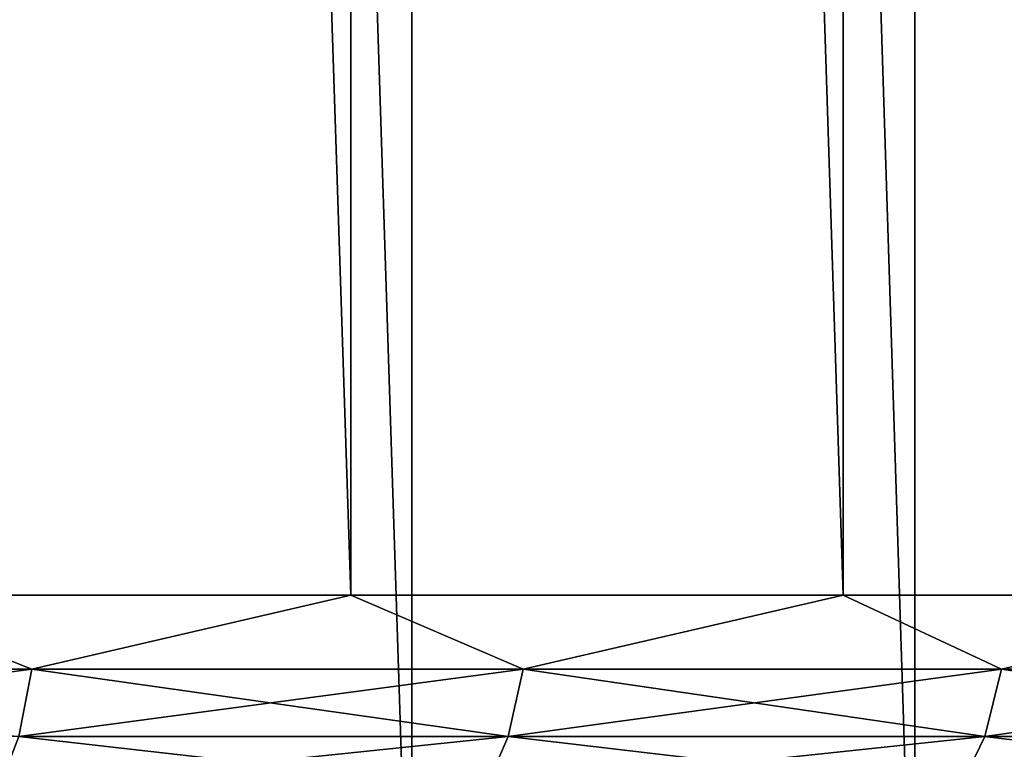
# Model space of a CAD drawing. Header units: millimetres. Extents: x -56 to 60, y -2 to 74.
# Tile 156 of 256: x 15.24 to 19.34, y 0.36 to 3.4. Entities that reach past the tile are written whole.
import ezdxf

# ---------------------------------------------------------------- set-up
doc = ezdxf.new("R2010")
doc.units = ezdxf.units.MM
doc.header["$LTSCALE"] = 127.314815
for name, color, linetype in [('22', 7, 'CONTINUOUS'), ('23', 7, 'CONTINUOUS'), ('24', 7, 'CONTINUOUS'), ('25', 7, 'CONTINUOUS'), ('40', 7, 'CONTINUOUS'), ('41', 7, 'CONTINUOUS')]:
    doc.layers.add(name, color=color, linetype=linetype)

msp = doc.modelspace()

# ---------------------------------------------------------------- linework, layer by layer
at = {"layer": '22', "color": 7, "linetype": 'CONTINUOUS', "true_color": 0x96918c}
for points in [[(16.8712, -1, -38.4625), (14.7268, -1, -39.3335), (14.7271, 64.8, -39.3334), (16.8712, -1, -38.4625)], [(16.8715, 64.8, -38.4623), (16.8712, -1, -38.4625), (14.7271, 64.8, -39.3334), (16.8715, 64.8, -38.4623)], [(18.9644, -1, -37.4747), (16.8712, -1, -38.4625), (16.8715, 64.8, -38.4623), (18.9644, -1, -37.4747)], [(18.9647, 64.8, -37.4745), (18.9644, -1, -37.4747), (16.8715, 64.8, -38.4623), (18.9647, 64.8, -37.4745)], [(21, -1, -36.3731), (18.9644, -1, -37.4747), (18.9647, 64.8, -37.4745), (21, -1, -36.3731)], [(21.0004, 64.8, -36.3729), (21, -1, -36.3731), (18.9647, 64.8, -37.4745), (21.0004, 64.8, -36.3729)]]:
    msp.add_3dface(points, dxfattribs=at)
at = {"layer": '23', "color": 7, "linetype": 'CONTINUOUS', "true_color": 0x96918c}
for points in [[(14.7268, -1, 39.3335), (16.8712, -1, 38.4625), (14.727, 64.8, 39.3334), (14.7268, -1, 39.3335)], [(14.727, 64.8, 39.3334), (16.8712, -1, 38.4625), (16.8715, 64.8, 38.4623), (14.727, 64.8, 39.3334)], [(16.8712, -1, 38.4625), (18.9644, -1, 37.4747), (16.8715, 64.8, 38.4623), (16.8712, -1, 38.4625)], [(16.8715, 64.8, 38.4623), (18.9644, -1, 37.4747), (18.9647, 64.8, 37.4745), (16.8715, 64.8, 38.4623)], [(18.9644, -1, 37.4747), (21, -1, 36.3731), (18.9647, 64.8, 37.4745), (18.9644, -1, 37.4747)], [(18.9647, 64.8, 37.4745), (21, -1, 36.3731), (21.0004, 64.8, 36.3729), (18.9647, 64.8, 37.4745)]]:
    msp.add_3dface(points, dxfattribs=at)
at = {"layer": '24', "color": 7, "linetype": 'CONTINUOUS', "true_color": 0x96918c}
for points in [[(16.6166, 1, -36.3853), (14.5126, 64.8, -37.2745), (14.5123, 1, -37.2746), (16.6166, 1, -36.3853)], [(16.6169, 64.8, -36.3851), (14.5126, 64.8, -37.2745), (16.6166, 1, -36.3853), (16.6169, 64.8, -36.3851)], [(18.6667, 1, -35.3773), (16.6169, 64.8, -36.3851), (16.6166, 1, -36.3853), (18.6667, 1, -35.3773)], [(18.667, 64.8, -35.3771), (16.6169, 64.8, -36.3851), (18.6667, 1, -35.3773), (18.667, 64.8, -35.3771)], [(20.6559, 1, -34.254), (18.667, 64.8, -35.3771), (18.6667, 1, -35.3773), (20.6559, 1, -34.254)], [(20.6562, 64.8, -34.2538), (18.667, 64.8, -35.3771), (20.6559, 1, -34.254), (20.6562, 64.8, -34.2538)]]:
    msp.add_3dface(points, dxfattribs=at)
at = {"layer": '25', "color": 7, "linetype": 'CONTINUOUS', "true_color": 0x96918c}
for points in [[(14.5123, 1, 37.2746), (14.5126, 64.8, 37.2745), (16.6166, 1, 36.3853), (14.5123, 1, 37.2746)], [(14.5126, 64.8, 37.2745), (16.6169, 64.8, 36.3851), (16.6166, 1, 36.3853), (14.5126, 64.8, 37.2745)], [(16.6166, 1, 36.3853), (16.6169, 64.8, 36.3851), (18.6667, 1, 35.3773), (16.6166, 1, 36.3853)], [(16.6169, 64.8, 36.3851), (18.667, 64.8, 35.3772), (18.6667, 1, 35.3773), (16.6169, 64.8, 36.3851)], [(18.6667, 1, 35.3773), (18.667, 64.8, 35.3772), (20.6559, 1, 34.254), (18.6667, 1, 35.3773)], [(18.667, 64.8, 35.3772), (20.6562, 64.8, 34.2538), (20.6559, 1, 34.254), (18.667, 64.8, 35.3772)]]:
    msp.add_3dface(points, dxfattribs=at)
at = {"layer": '40', "color": 7, "linetype": 'CONTINUOUS', "true_color": 0x96918c}
for points in [[(14.5123, 1, -37.2746), (13.1951, 0.6919, -37.7094), (15.2887, 0.6919, -36.9102), (14.5123, 1, -37.2746)], [(16.6166, 1, -36.3853), (14.5123, 1, -37.2746), (15.2887, 0.6919, -36.9102), (16.6166, 1, -36.3853)], [(16.6166, 1, -36.3853), (15.2887, 0.6919, -36.9102), (17.3342, 0.6919, -35.9949), (16.6166, 1, -36.3853)], [(18.6667, 1, -35.3773), (16.6166, 1, -36.3853), (17.3342, 0.6919, -35.9949), (18.6667, 1, -35.3773)], [(18.6667, 1, -35.3773), (17.3342, 0.6919, -35.9949), (19.3252, 0.6919, -34.9664), (18.6667, 1, -35.3773)], [(20.6559, 1, -34.254), (18.6667, 1, -35.3773), (19.3252, 0.6919, -34.9664), (20.6559, 1, -34.254)], [(20.6559, 1, -34.254), (19.3252, 0.6919, -34.9664), (21.2554, 0.6919, -33.8278), (20.6559, 1, -34.254)], [(13.1951, 0.6919, -37.7094), (15.2344, 0.4127, -36.7791), (15.2887, 0.6919, -36.9102), (13.1951, 0.6919, -37.7094)], [(15.2344, 0.4127, -36.7791), (17.2726, 0.4127, -35.867), (15.2887, 0.6919, -36.9102), (15.2344, 0.4127, -36.7791)], [(15.2887, 0.6919, -36.9102), (17.2726, 0.4127, -35.867), (17.3342, 0.6919, -35.9949), (15.2887, 0.6919, -36.9102)], [(17.2726, 0.4127, -35.867), (19.2566, 0.4127, -34.8421), (17.3342, 0.6919, -35.9949), (17.2726, 0.4127, -35.867)], [(17.3342, 0.6919, -35.9949), (19.2566, 0.4127, -34.8421), (19.3252, 0.6919, -34.9664), (17.3342, 0.6919, -35.9949)], [(19.2566, 0.4127, -34.8421), (21.1799, 0.4127, -33.7076), (19.3252, 0.6919, -34.9664), (19.2566, 0.4127, -34.8421)], [(19.3252, 0.6919, -34.9664), (21.1799, 0.4127, -33.7076), (21.2554, 0.6919, -33.8278), (19.3252, 0.6919, -34.9664)], [(15.1497, 0.1912, -36.5746), (17.1766, 0.1912, -35.6676), (15.2344, 0.4127, -36.7791), (15.1497, 0.1912, -36.5746)], [(15.2344, 0.4127, -36.7791), (17.1766, 0.1912, -35.6676), (17.2726, 0.4127, -35.867), (15.2344, 0.4127, -36.7791)], [(17.1766, 0.1912, -35.6676), (19.1495, 0.1912, -34.6484), (17.2726, 0.4127, -35.867), (17.1766, 0.1912, -35.6676)], [(17.2726, 0.4127, -35.867), (19.1495, 0.1912, -34.6484), (19.2566, 0.4127, -34.8421), (17.2726, 0.4127, -35.867)], [(19.1495, 0.1912, -34.6484), (21.0621, 0.1912, -33.5202), (19.2566, 0.4127, -34.8421), (19.1495, 0.1912, -34.6484)], [(19.2566, 0.4127, -34.8421), (21.0621, 0.1912, -33.5202), (21.1799, 0.4127, -33.7076), (19.2566, 0.4127, -34.8421)]]:
    msp.add_3dface(points, dxfattribs=at)
at = {"layer": '41', "color": 7, "linetype": 'CONTINUOUS', "true_color": 0x96918c}
for points in [[(14.5123, 1, 37.2746), (15.2887, 0.6919, 36.9102), (13.1951, 0.6919, 37.7094), (14.5123, 1, 37.2746)], [(14.5123, 1, 37.2746), (16.6166, 1, 36.3853), (15.2887, 0.6919, 36.9102), (14.5123, 1, 37.2746)], [(16.6166, 1, 36.3853), (17.3342, 0.6919, 35.9949), (15.2887, 0.6919, 36.9102), (16.6166, 1, 36.3853)], [(16.6166, 1, 36.3853), (18.6667, 1, 35.3773), (17.3342, 0.6919, 35.9949), (16.6166, 1, 36.3853)], [(18.6667, 1, 35.3773), (19.3252, 0.6919, 34.9664), (17.3342, 0.6919, 35.9949), (18.6667, 1, 35.3773)], [(18.6667, 1, 35.3773), (20.6559, 1, 34.254), (19.3252, 0.6919, 34.9664), (18.6667, 1, 35.3773)], [(20.6559, 1, 34.254), (21.2554, 0.6919, 33.8278), (19.3252, 0.6919, 34.9664), (20.6559, 1, 34.254)], [(15.2344, 0.4127, 36.7791), (13.1482, 0.4127, 37.5754), (15.2887, 0.6919, 36.9102), (15.2344, 0.4127, 36.7791)], [(15.2887, 0.6919, 36.9102), (13.1482, 0.4127, 37.5754), (13.1951, 0.6919, 37.7094), (15.2887, 0.6919, 36.9102)], [(17.2726, 0.4127, 35.867), (15.2344, 0.4127, 36.7791), (17.3342, 0.6919, 35.9949), (17.2726, 0.4127, 35.867)], [(17.3342, 0.6919, 35.9949), (15.2344, 0.4127, 36.7791), (15.2887, 0.6919, 36.9102), (17.3342, 0.6919, 35.9949)], [(19.2566, 0.4127, 34.8421), (17.2726, 0.4127, 35.867), (19.3252, 0.6919, 34.9664), (19.2566, 0.4127, 34.8421)], [(19.3252, 0.6919, 34.9664), (17.2726, 0.4127, 35.867), (17.3342, 0.6919, 35.9949), (19.3252, 0.6919, 34.9664)], [(21.1799, 0.4127, 33.7076), (19.2566, 0.4127, 34.8421), (21.2554, 0.6919, 33.8278), (21.1799, 0.4127, 33.7076)], [(21.2554, 0.6919, 33.8278), (19.2566, 0.4127, 34.8421), (19.3252, 0.6919, 34.9664), (21.2554, 0.6919, 33.8278)], [(17.1766, 0.1912, 35.6676), (15.1497, 0.1912, 36.5746), (17.2726, 0.4127, 35.867), (17.1766, 0.1912, 35.6676)], [(17.2726, 0.4127, 35.867), (15.1497, 0.1912, 36.5746), (15.2344, 0.4127, 36.7791), (17.2726, 0.4127, 35.867)], [(19.1495, 0.1912, 34.6484), (17.1766, 0.1912, 35.6676), (19.2566, 0.4127, 34.8421), (19.1495, 0.1912, 34.6484)], [(19.2566, 0.4127, 34.8421), (17.1766, 0.1912, 35.6676), (17.2726, 0.4127, 35.867), (19.2566, 0.4127, 34.8421)], [(21.0621, 0.1912, 33.5202), (19.1495, 0.1912, 34.6484), (21.1799, 0.4127, 33.7076), (21.0621, 0.1912, 33.5202)], [(21.1799, 0.4127, 33.7076), (19.1495, 0.1912, 34.6484), (19.2566, 0.4127, 34.8421), (21.1799, 0.4127, 33.7076)]]:
    msp.add_3dface(points, dxfattribs=at)

doc.saveas('drawing.dxf')
